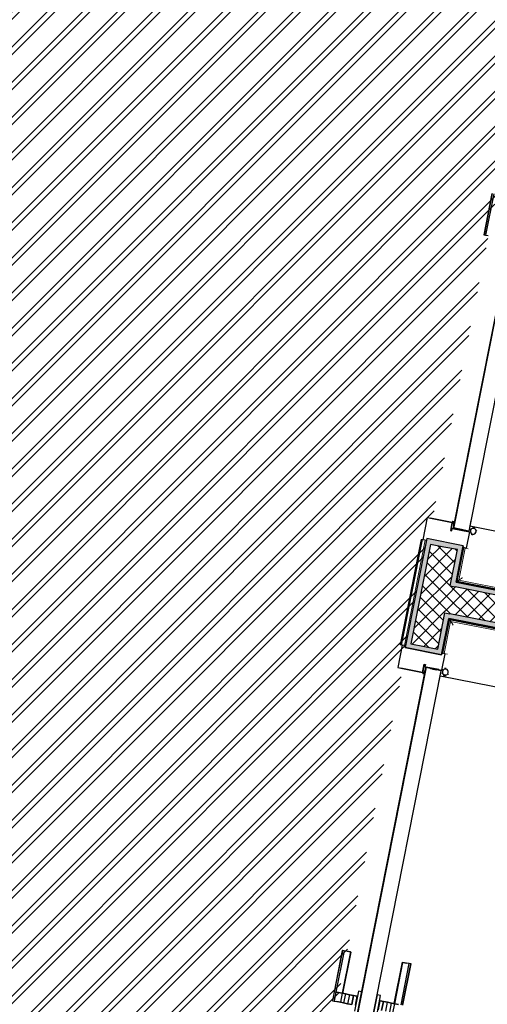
# Model space of a CAD drawing. Header units: centimetres. Extents: x -2631 to 8345, y -3715 to 485.
# Tile 48 of 82: x 222 to 341, y -2252 to -2001. Entities that reach past the tile are written whole.
import ezdxf

# ---------------------------------------------------------------- set-up
doc = ezdxf.new("R2010")
doc.units = ezdxf.units.CM
doc.linetypes.add('Tiret', pattern=[0.25, 0.125, -0.125])
for name, color, linetype, lineweight in [('0-1', 7, 'Continuous', 5), ('A-DOOR', 7, 'Continuous', 25), ('A-DOOR-FRAM', 7, 'Continuous', 25), ('ANNOTATIONS-1', 7, 'Continuous', 25), ('ANNOTATIONS-2', 7, 'Continuous', 18), ('EQUI_SPE', 7, 'Continuous', 18), ('HACHURE_C-3', 7, 'Continuous', 18), ('MUR_C', 7, 'Continuous', 25), ('PORTE', 7, 'Continuous', 25), ('PORTE-1', 7, 'Continuous', 18), ('PORTE-panneau', 7, 'Continuous', 25), ('SERRU', 7, 'Continuous', 18), ('SERRU-traverse', 7, 'Continuous', 18), ('SOL', 7, 'Continuous', 25)]:
    doc.layers.add(name, color=color, linetype=linetype, lineweight=lineweight)
for name, color, linetype, lineweight, true_color in [('ANNOTATIONS-4', 6, 'Continuous', 18, 0xff00ff), ('HACHURE_C-1', 7, 'Continuous', 25, 0xdadada), ('HACHURE_C-2', 7, 'Continuous', 5, 0xdadada), ('PORTE-2', 7, 'Tiret', 18, 0x000080)]:
    doc.layers.add(name, color=color, linetype=linetype, lineweight=lineweight, true_color=true_color)
pattern_1 = [(45, (0, 0), (-1.767767, 1.767767), []), (135, (0, 0), (-1.767767, -1.767767), [])]

# ---------------------------------------------------------------- blocks, each defined once
blk = doc.blocks.new('PRT_SIMPLE_HUI_58x68x48 - PRT_BOIS_1V_930x2040x40-V6-2021_015_1114_DCE_1_50_Sols Chape')
at = {"layer": 'ANNOTATIONS-1'}
h = blk.add_hatch(color=256, dxfattribs=at)
h.paths.add_polyline_path([(41.38, -1.28), (42.63, -1.45), (43.05, -1.45), (43.02, -1.32), (42.57, -1.31), (41.51, -1.17), (41.38, -0.97), (41.38, -1.19)])
h.paths.add_polyline_path([(41.38, -0.97), (41.51, -1.06), (41.88, -0.93), (43.52, -0.96), (43.52, -1.02), (43.2, -1.02), (43.2, -1.15), (43.85, -1.15), (43.85, -0.8), (41.85, -0.8), (41.48, -0.93)])
at = {"layer": 'A-DOOR'}
for p, q in [((43.05, -1.45), (-49.95, -1.45)), ((43.05, -5.45), (43.05, -1.45)), ((-49.95, -5.45), (43.05, -5.45))]:
    blk.add_line(p, q, dxfattribs=at)
at = {"layer": 'A-DOOR-FRAM'}
for p, q in [((47.5, 5.6), (41.7, 5.6)), ((41.7, 5.6), (41.7, -0.8)), ((47.5, 4.75), (47.5, 5.6)), ((47.03, -4.75), (47.03, 4.75)), ((47.03, 4.75), (47.5, 4.75)), ((41.7, -0.8), (43.85, -0.8)), ((43.85, -1.15), (43.2, -1.15)), ((43.2, -1.15), (43.2, -5.6)), ((43.85, -0.8), (43.85, -1.15)), ((47.5, -4.75), (47.03, -4.75)), ((47.5, -5.6), (47.5, -4.75)), ((43.2, -5.6), (47.5, -5.6))]:
    blk.add_line(p, q, dxfattribs=at)
at = {"layer": 'ANNOTATIONS-2'}
for p, q in [((41.85, -0.8), (41.38, -0.97)), ((41.38, -0.97), (41.38, -1.28)), ((41.38, -1.28), (42.6, -1.45)), ((41.51, -1.06), (41.87, -0.93)), ((41.51, -1.17), (41.51, -1.06)), ((42.61, -1.32), (41.51, -1.17)), ((43.85, -0.8), (41.85, -0.8)), ((41.87, -0.93), (43.52, -0.93)), ((42.6, -1.45), (43.05, -1.45)), ((43.05, -1.32), (42.61, -1.32)), ((43.05, -1.45), (43.05, -1.32)), ((43.52, -1.02), (43.2, -1.02)), ((43.2, -1.02), (43.2, -1.15)), ((43.2, -1.15), (43.85, -1.15)), ((43.52, -0.93), (43.52, -1.02)), ((43.85, -1.15), (43.85, -0.8))]:
    blk.add_line(p, q, dxfattribs=at)
at = {"layer": 'EQUI_SPE'}
for p, q in [((43.05, -4.05), (43.05, -5.45)), ((43.05, -5.45), (40.35, -5.45))]:
    blk.add_line(p, q, dxfattribs=at)
at = {"layer": 'PORTE'}
for p, q in [((-42.71, 5.5), (-45.06, 5.5)), ((-45.06, 5.5), (-45.06, 5.45)), ((-45.06, 5.45), (-45.06, 5.04)), ((-45.06, 5.45), (-45.06, 5.04)), ((-42.71, 5.45), (-45.06, 5.45)), ((-42.71, 5.45), (-45.06, 5.45)), ((-45.06, 5.04), (-45.06, 4.33)), ((-45.06, 5.04), (-45.06, 4.33)), ((-42.71, 5.04), (-45.06, 5.04)), ((-31.96, 5.5), (-42.71, 5.5)), ((-42.71, 5.5), (-42.71, 5.45)), ((-42.71, 5.45), (-42.71, 5.5)), ((-42.71, 5.45), (-42.71, 5.04)), ((-42.71, 5.45), (-42.71, 5.04)), ((-31.96, 5.45), (-42.71, 5.45)), ((-31.96, 5.45), (-42.71, 5.45)), ((-42.71, 5.04), (-42.71, 5.45)), ((-42.71, 5.04), (-42.71, 5.45)), ((-42.71, 5.04), (-42.71, 4.33)), ((-42.71, 5.04), (-42.71, 4.33)), ((-31.96, 5.04), (-42.71, 5.04)), ((-42.71, 4.33), (-42.71, 5.04)), ((-42.71, 4.33), (-42.71, 5.04)), ((-31.96, 5.45), (-31.96, 5.5)), ((-31.96, 5.04), (-31.96, 5.45)), ((-31.96, 5.04), (-31.96, 5.45)), ((-31.96, 4.33), (-31.96, 5.04)), ((-31.96, 4.33), (-31.96, 5.04)), ((-45.06, 3.4), (-45.06, 4.33)), ((-45.06, 4.33), (-45.06, 3.4)), ((-45.06, 2.56), (-45.06, 3.4)), ((-45.06, 3.4), (-45.06, 2.56)), ((-42.71, 3.4), (-45.06, 3.4)), ((-42.71, 3.4), (-45.06, 3.4)), ((-45.06, 1.52), (-45.06, 2.56)), ((-45.06, 2.56), (-45.06, 1.52)), ((-42.71, 2.56), (-45.06, 2.56)), ((-42.71, 2.56), (-45.06, 2.56)), ((-42.71, 3.4), (-42.71, 4.33)), ((-42.71, 4.33), (-42.71, 3.4)), ((-42.71, 3.4), (-42.71, 4.33)), ((-42.71, 4.33), (-42.71, 3.4)), ((-42.71, 3.4), (-42.71, 3.28)), ((-42.71, 3.28), (-42.71, 3.4)), ((-31.96, 3.4), (-42.71, 3.4)), ((-31.96, 3.4), (-42.71, 3.4)), ((-42.71, 2.56), (-42.71, 3.4)), ((-42.71, 3.4), (-42.71, 2.56)), ((-31.96, 3.28), (-42.71, 3.28)), ((-42.71, 3.28), (-31.96, 3.28)), ((-42.71, 1.52), (-42.71, 2.56)), ((-42.71, 2.56), (-42.71, 1.52)), ((-31.96, 3.4), (-31.96, 4.33)), ((-31.96, 4.33), (-31.96, 3.4)), ((-31.96, 3.4), (-31.96, 3.28)), ((-31.96, 3.28), (-31.96, 3.4)), ((-45.06, 0.44), (-45.06, 1.52)), ((-42.71, 1.52), (-45.06, 1.52)), ((-42.71, 1.52), (-45.06, 1.52)), ((-45.06, 1.48), (-45.06, 0.44)), ((-42.71, 0.44), (-45.06, 0.44)), ((-45.06, 0.44), (-42.71, 0.44)), ((-42.71, 0.44), (-42.71, 1.52)), ((-42.71, 1.52), (-42.71, 0.44)), ((-42.71, 0.44), (-42.71, -0.4)), ((-42.71, -0.4), (-42.71, 0.44)), ((-41.34, -0.55), (-46.56, -0.55)), ((-41.34, -0.55), (-46.56, -0.55)), ((-41.34, -0.55), (-46.56, -0.55)), ((-41.34, -0.55), (-46.56, -0.55)), ((-46.56, -1.45), (-42.66, -1.45)), ((-46.56, -1.45), (-42.66, -1.45)), ((-46.56, -1.45), (-42.66, -1.45)), ((-46.56, -1.45), (-42.66, -1.45)), ((-45.06, -0.5), (-42.71, -0.5)), ((-44.3, -0.55), (-43.6, -0.55)), ((-44.3, -0.55), (-43.6, -0.55)), ((-43.6, -1.45), (-44.3, -1.45)), ((-43.6, -1.45), (-44.3, -1.45)), ((-42.71, -0.5), (-42.71, -0.4)), ((-42.64, -1.45), (-41.34, -1.45)), ((-42.64, -1.45), (-41.34, -1.45)), ((-42.64, -1.45), (-41.34, -1.45)), ((-42.64, -1.45), (-41.34, -1.45)), ((-41.34, -1.45), (-41.34, -0.55)), ((-41.34, -1.45), (-41.34, -0.55)), ((43.05, -2.9), (43.05, -2.65)), ((43.05, -2.65), (43.05, -4.25)), ((43.05, -4), (43.05, -2.9)), ((43.05, -3.15), (43.05, -2.98)), ((43.05, -3.08), (43.05, -3.15)), ((43.05, -3.27), (43.05, -3.19)), ((43.05, -3.24), (43.05, -3.45)), ((43.05, -3.4), (43.05, -3.5)), ((43.05, -3.45), (43.05, -3.75)), ((43.05, -3.92), (43.05, -3.63)), ((43.05, -4.25), (43.05, -4)), ((-41.34, -5.45), (-46.56, -5.45)), ((-41.34, -5.45), (-46.56, -5.45)), ((-41.34, -5.45), (-46.56, -5.45)), ((-41.34, -5.45), (-46.56, -5.45)), ((-46.56, -6.35), (-41.34, -6.35)), ((-46.56, -6.35), (-41.34, -6.35)), ((-46.56, -6.35), (-41.34, -6.35)), ((-46.56, -6.35), (-41.34, -6.35)), ((-42.71, -6.4), (-45.06, -6.4)), ((-45.06, -7.34), (-42.71, -7.34)), ((-42.71, -7.34), (-45.06, -7.34)), ((-44.3, -5.45), (-43.6, -5.45)), ((-44.3, -5.45), (-43.6, -5.45)), ((-43.6, -6.35), (-44.3, -6.35)), ((-43.6, -6.35), (-44.3, -6.35)), ((-42.71, -6.5), (-42.71, -6.4)), ((-42.71, -7.34), (-42.71, -6.5)), ((-42.71, -6.5), (-42.71, -7.34)), ((-42.71, -7.34), (-42.71, -8.42)), ((-42.71, -8.42), (-42.71, -7.34)), ((-41.34, -6.35), (-41.34, -5.45)), ((-41.34, -6.35), (-41.34, -5.45)), ((-45.06, -8.42), (-42.71, -8.42)), ((-45.06, -8.42), (-42.71, -8.42)), ((-45.06, -9.46), (-42.71, -9.46)), ((-45.06, -9.46), (-42.71, -9.46)), ((-42.71, -8.42), (-42.71, -9.46)), ((-42.71, -9.46), (-42.71, -8.42)), ((-42.71, -9.46), (-42.71, -10.3)), ((-42.71, -10.3), (-42.71, -9.46)), ((-45.06, -10.3), (-42.71, -10.3)), ((-45.06, -10.3), (-42.71, -10.3)), ((-42.71, -10.3), (-42.71, -10.18)), ((-42.71, -10.18), (-42.71, -10.3)), ((-42.71, -10.18), (-31.96, -10.18)), ((-31.96, -10.18), (-42.71, -10.18)), ((-42.71, -10.3), (-42.71, -11.23)), ((-42.71, -11.23), (-42.71, -10.3)), ((-42.71, -10.3), (-31.96, -10.3)), ((-42.71, -10.3), (-31.96, -10.3)), ((-42.71, -10.3), (-42.71, -11.23)), ((-42.71, -11.23), (-42.71, -10.3)), ((-42.71, -11.94), (-31.96, -11.94)), ((-42.71, -12.35), (-31.96, -12.35)), ((-42.71, -12.35), (-31.96, -12.35)), ((-42.71, -12.4), (-31.96, -12.4)), ((-31.96, -10.3), (-31.96, -10.18)), ((-31.96, -10.18), (-31.96, -10.3)), ((-31.96, -10.3), (-31.96, -11.23)), ((-31.96, -11.23), (-31.96, -10.3)), ((-31.96, -11.94), (-31.96, -11.23)), ((-31.96, -11.94), (-31.96, -11.23)), ((-31.96, -12.35), (-31.96, -11.94)), ((-31.96, -12.35), (-31.96, -11.94)), ((-31.96, -12.4), (-31.96, -12.35))]:
    blk.add_line(p, q, dxfattribs=at)
for radius, start, end in [(0.912, 155.8208, 180), (0.912, 155.8208, 180), (0.912, 155.8208, 180), (0.912, 155.8208, 180), (0.912, 155.8208, 180), (0.912, 155.8208, 180), (0.912, 155.8208, 180), (0.912, 155.8208, 180), (0.912, 180, 191.9497), (0.912, 180, 191.9497), (0.912, 180, 204.1792), (0.912, 180, 204.1792), (0.912, 180, 191.9497), (0.912, 180, 191.9497), (0.912, 180, 191.9497), (0.912, 180, 191.9497), (0.75, 360, 180), (0.75, 0, 180), (0.75, 180, 360), (0.75, 180, 0), (0.912, 111.9887, 120), (0.912, 111.9887, 120), (0.912, 111.9887, 120), (0.912, 111.9887, 120), (0.912, 111.9887, 120), (0.912, 111.9887, 120), (0.912, 111.9887, 120), (0.912, 111.9887, 120), (0.912, 240, 248.0113), (0.912, 240, 248.0113), (0.912, 60, 68.0113), (0.912, 60, 68.0113), (0.912, 60, 68.0113), (0.912, 60, 68.0113), (0.912, 60, 68.0113), (0.912, 60, 68.0113), (0.912, 60, 68.0113), (0.912, 60, 68.0113), (0.912, 0, 24.1792), (0.912, 0, 24.1792), (0.912, 0, 24.1792), (0.912, 0, 24.1792), (0.912, 0, 24.1792), (0.912, 0, 24.1792), (0.912, 0, 24.1792), (0.912, 0, 24.1792)]:
    blk.add_arc((42.9, -6.55), radius, start, end, dxfattribs=at)
at = {"layer": 'PORTE-2'}
blk.add_arc((42.8, -5.45), 93, 180, 269.3192, dxfattribs=at)
at = {"layer": 'PORTE-panneau'}
for p, q in [((43.05, -4.25), (43.05, -2.65)), ((41.7, -5.45), (41.7, -97.75))]:
    blk.add_line(p, q, dxfattribs=at)
blk = doc.blocks.new('PRT_SIMPLE_HUI_58x68x48 - PRT_BOIS_1V_930x2040x40-V7-2021_015_1114_DCE_1_50_Sols Chape')
at = {"layer": 'ANNOTATIONS-1'}
h = blk.add_hatch(color=256, dxfattribs=at)
h.paths.add_polyline_path([(41.38, 0.97), (41.51, 1.17), (42.61, 1.32), (43.05, 1.32), (43.05, 1.45), (42.58, 1.45), (41.38, 1.28), (41.38, 1.04)])
h.paths.add_polyline_path([(43.85, 1.15), (43.2, 1.15), (43.22, 1.02), (43.52, 1.02), (43.52, 0.93), (41.82, 0.95), (41.51, 1.06), (41.38, 0.97), (41.9, 0.8), (43.85, 0.8), (43.85, 1.09)])
at = {"layer": 'A-DOOR'}
for p, q in [((-49.95, 5.45), (43.05, 5.45)), ((43.05, 5.45), (43.05, 1.45)), ((43.05, 1.45), (-49.95, 1.45))]:
    blk.add_line(p, q, dxfattribs=at)
at = {"layer": 'A-DOOR-FRAM'}
for p, q in [((43.2, 5.6), (47.5, 5.6)), ((43.2, 1.15), (43.2, 5.6)), ((47.5, 5.6), (47.5, 4.75)), ((47.03, 4.75), (47.03, -4.75)), ((47.5, 4.75), (47.03, 4.75)), ((41.7, -5.6), (41.7, 0.8)), ((41.7, 0.8), (43.85, 0.8)), ((43.85, 1.15), (43.2, 1.15)), ((43.85, 0.8), (43.85, 1.15)), ((47.03, -4.75), (47.5, -4.75)), ((47.5, -4.75), (47.5, -5.6)), ((47.5, -5.6), (41.7, -5.6))]:
    blk.add_line(p, q, dxfattribs=at)
at = {"layer": 'ANNOTATIONS-2'}
for p, q in [((41.38, 1.28), (42.6, 1.45)), ((41.38, 0.97), (41.38, 1.28)), ((41.85, 0.8), (41.38, 0.97)), ((42.61, 1.32), (41.51, 1.17)), ((41.51, 1.17), (41.51, 1.06)), ((41.51, 1.06), (41.87, 0.93)), ((43.85, 0.8), (41.85, 0.8)), ((41.87, 0.93), (43.52, 0.93)), ((42.6, 1.45), (43.05, 1.45)), ((43.05, 1.32), (42.61, 1.32)), ((43.05, 1.45), (43.05, 1.32)), ((43.2, 1.15), (43.85, 1.15)), ((43.2, 1.02), (43.2, 1.15)), ((43.52, 1.02), (43.2, 1.02)), ((43.52, 0.93), (43.52, 1.02)), ((43.85, 1.15), (43.85, 0.8))]:
    blk.add_line(p, q, dxfattribs=at)
at = {"layer": 'EQUI_SPE'}
for p, q in [((43.05, 5.45), (40.35, 5.45)), ((43.05, 4.05), (43.05, 5.45))]:
    blk.add_line(p, q, dxfattribs=at)
at = {"layer": 'PORTE'}
for p, q in [((43.05, 4.25), (43.05, 2.65)), ((43.05, 4), (43.05, 4.25)), ((43.05, 2.9), (43.05, 4)), ((43.05, 3.63), (43.05, 3.92)), ((43.05, 3.75), (43.05, 3.45)), ((43.05, 3.5), (43.05, 3.4)), ((43.05, 3.45), (43.05, 3.36)), ((43.05, 3.34), (43.05, 3.08)), ((43.05, 2.98), (43.05, 3.27)), ((43.05, 2.65), (43.05, 2.9)), ((-31.96, -5.04), (-31.96, -4.33)), ((-31.96, -5.04), (-31.96, -4.33)), ((-42.71, -5.04), (-31.96, -5.04)), ((-42.71, -5.45), (-31.96, -5.45)), ((-42.71, -5.45), (-31.96, -5.45)), ((-42.71, -5.5), (-31.96, -5.5)), ((-31.96, -5.45), (-31.96, -5.04)), ((-31.96, -5.45), (-31.96, -5.04)), ((-31.96, -5.5), (-31.96, -5.45))]:
    blk.add_line(p, q, dxfattribs=at)
for radius, start, end in [(0.912, 155.8208, 180), (0.912, 155.8208, 180), (0.912, 169.1813, 180), (0.912, 169.1813, 180), (0.912, 169.1813, 180), (0.912, 169.1813, 180), (0.912, 169.1813, 180), (0.912, 169.1813, 180), (0.912, 180, 202.097), (0.912, 180, 202.097), (0.912, 180, 202.097), (0.912, 180, 202.097), (0.912, 180, 202.097), (0.912, 180, 202.097), (0.912, 180, 202.097), (0.912, 180, 202.097), (0.75, 360, 180), (0.75, 153.515, 180), (0.75, 180, 360), (0.75, 180, 225), (0.75, 0, 150), (0.75, 228.0729, 266.5897), (0.912, 111.9887, 120), (0.912, 111.9887, 120), (0.912, 240, 248.0113), (0.912, 240, 248.0113), (0.912, 240, 248.0113), (0.912, 240, 248.0113), (0.912, 240, 248.0113), (0.912, 240, 248.0113), (0.912, 240, 248.0113), (0.912, 240, 248.0113), (0.75, 270, 314.4405), (0.912, 291.9887, 300), (0.912, 291.9887, 300), (0.912, 291.9887, 300), (0.912, 291.9887, 300), (0.912, 291.9887, 300), (0.912, 291.9887, 300), (0.912, 291.9887, 300), (0.912, 291.9887, 300), (0.75, 315, 0), (0.912, 335.8208, 0), (0.912, 335.8208, 0), (0.912, 335.8208, 0), (0.912, 335.8208, 0), (0.912, 335.8208, 0), (0.912, 335.8208, 0), (0.912, 335.8208, 0), (0.912, 335.8208, 0)]:
    blk.add_arc((42.9, 6.55), radius, start, end, dxfattribs=at)
at = {"layer": 'PORTE-panneau'}
for p, q in [((41.7, 5.45), (41.7, 97.75)), ((43.05, 4.25), (43.05, 2.65))]:
    blk.add_line(p, q, dxfattribs=at)
blk = doc.blocks.new('Garde-corps - Garde-corps-512913-2021_015_1114_DCE_1_50_Sols Chape')
at = {"layer": 'SERRU-traverse'}
for p, q in [((324.11, -2133.37), (318.78, -2160.31)), ((324.27, -2133.4), (318.94, -2160.34)), ((324.44, -2133.43), (319.11, -2160.37)), ((325.14, -2133.57), (319.81, -2160.51)), ((325.14, -2133.57), (319.81, -2160.51)), ((320.11, -2160.57), (325.44, -2133.63)), ((325.44, -2133.63), (320.11, -2160.57)), ((324.75, -2133.49), (324.11, -2133.37)), ((324.27, -2133.4), (324.11, -2133.37)), ((324.27, -2133.4), (324.44, -2133.43)), ((324.44, -2133.43), (325.14, -2133.57)), ((325.44, -2133.63), (324.75, -2133.49)), ((325.44, -2133.63), (325.23, -2133.59)), ((318.78, -2160.31), (318.94, -2160.34)), ((318.78, -2160.31), (319.42, -2160.43)), ((319.11, -2160.37), (318.94, -2160.34)), ((319.81, -2160.51), (319.11, -2160.37)), ((319.42, -2160.43), (320.11, -2160.57)), ((319.9, -2160.53), (320.11, -2160.57))]:
    blk.add_line(p, q, dxfattribs=at)
blk = doc.blocks.new('Garde-corps - Garde-corps-522878-2021_015_1114_DCE_1_50_Sols Chape')
at = {"layer": 'SERRU-traverse'}
for p, q in [((333.01, -2144.28), (334.75, -2135.47)), ((333.31, -2144.09), (335, -2135.52)), ((333.31, -2144.09), (335, -2135.52)), ((334.75, -2135.47), (335, -2135.52)), ((335.32, -2135.59), (335, -2135.52)), ((335.34, -2135.59), (335, -2135.52)), ((335, -2135.52), (336.15, -2135.75)), ((333.72, -2143.81), (335.34, -2135.59)), ((597.34, -2196.52), (333.01, -2144.28)), ((597.14, -2196.23), (333.31, -2144.09)), ((597.14, -2196.23), (333.31, -2144.09)), ((596.87, -2195.81), (333.72, -2143.81))]:
    blk.add_line(p, q, dxfattribs=at)
blk.add_open_spline([(334.69, -2143.16), (334.63, -2143.2), (334.53, -2143.26), (334.34, -2143.4), (334.15, -2143.52), (333.99, -2143.63), (333.84, -2143.73), (333.67, -2143.84), (333.51, -2143.95), (333.35, -2144.05), (333.31, -2144.09), (333.31, -2144.09)], degree=3, knots=[0.3333333, 0.3333333, 0.3333333, 0.3333333, 0.375, 0.4166667, 0.5, 0.5416667, 0.5833333, 0.6666667, 0.75, 0.8333333, 1, 1, 1, 1], dxfattribs=at)
blk.add_open_spline([(333.72, -2143.81), (333.72, -2143.81), (333.7, -2143.82), (333.62, -2143.88), (333.48, -2143.97), (333.37, -2144.04), (333.31, -2144.09)], degree=3, dxfattribs=at)
blk = doc.blocks.new('Garde-corps - Garde-corps-523017-2021_015_1114_DCE_1_50_Sols Chape')
at = {"layer": 'SERRU-traverse'}
for p, q in [((329.42, -2162.43), (331.17, -2153.6)), ((329.67, -2162.46), (331.37, -2153.9)), ((329.67, -2162.46), (331.37, -2153.9)), ((330.02, -2162.53), (331.64, -2154.31)), ((331.17, -2153.6), (595.49, -2205.84)), ((331.37, -2153.9), (455.95, -2178.52)), ((331.37, -2153.9), (455.95, -2178.52)), ((331.64, -2154.31), (594.79, -2206.31)), ((330.82, -2162.71), (330.24, -2162.59))]:
    blk.add_line(p, q, dxfattribs=at)
blk.add_open_spline([(331.64, -2154.31), (331.64, -2154.31), (331.63, -2154.29), (331.57, -2154.21), (331.49, -2154.07), (331.41, -2153.96), (331.37, -2153.9)], degree=3, dxfattribs=at)
blk.add_open_spline([(332.29, -2155.28), (332.26, -2155.22), (332.19, -2155.12), (332.06, -2154.93), (331.93, -2154.74), (331.82, -2154.58), (331.72, -2154.43), (331.61, -2154.26), (331.5, -2154.1), (331.4, -2153.94), (331.37, -2153.9), (331.37, -2153.9)], degree=3, knots=[0.3333333, 0.3333333, 0.3333333, 0.3333333, 0.375, 0.4166667, 0.5, 0.5416667, 0.5833333, 0.6666667, 0.75, 0.8333333, 1, 1, 1, 1], dxfattribs=at)
blk = doc.blocks.new('B02_ARC_rvt-1-2021_015_1114_DCE_1_50_Sols Chape')
at = {"layer": 'HACHURE_C-1'}
h = blk.add_hatch(color=256, dxfattribs=at)
h.paths.add_polyline_path([(299.38, -2271.76), (301.39, -2261.64), (304.82, -2262.32), (305.06, -2261.1), (300.4, -2260.17), (298.15, -2271.54), (298.77, -2271.65)])
h.paths.add_polyline_path([(324.68, -2161.95), (324.92, -2160.72), (321.48, -2160.04), (326.51, -2134.64), (329.94, -2135.31), (330.19, -2134.1), (325.53, -2133.17), (320.02, -2161.03), (321.48, -2161.32)])
h.paths.add_polyline_path([(349.8, -2034.95), (350.04, -2033.72), (346.61, -2033.04), (352.54, -2003.04), (355.98, -2003.72), (356.22, -2002.49), (351.56, -2001.57), (345.14, -2034.03), (346.61, -2034.32)])
h.paths.add_polyline_path([(375.83, -1903.34), (376.08, -1902.11), (372.64, -1901.44), (394.54, -1790.73), (393.32, -1790.49), (371.17, -1902.42), (372.64, -1902.71)])
blk.add_hatch(color=256, dxfattribs=at).paths.add_polyline_path([(595.49, -2205.84), (595.74, -2204.61), (331.41, -2152.38), (331.17, -2153.6), (577.8, -2202.34)])
at = {"layer": 'HACHURE_C-2'}
h = blk.add_hatch(color=256, dxfattribs=at)
h.paths.add_polyline_path([(307.51, -2273.2), (309.72, -2262.02), (305.06, -2261.1), (304.82, -2262.32), (308.25, -2263), (306.28, -2272.99), (306.89, -2273.09)])
h.paths.add_polyline_path([(329.34, -2162.87), (331.41, -2152.38), (330.18, -2152.13), (328.35, -2161.4), (324.92, -2160.72), (324.68, -2161.95), (328.35, -2162.67)])
h.paths.add_polyline_path([(332.77, -2145.51), (334.85, -2135.02), (330.19, -2134.1), (329.94, -2135.32), (333.38, -2136), (331.54, -2145.27)])
h.paths.add_polyline_path([(354.46, -2035.87), (356.55, -2025.3), (355.32, -2025.06), (353.48, -2034.4), (350.04, -2033.72), (349.8, -2034.95), (353.48, -2035.67)])
h.paths.add_polyline_path([(357.91, -2018.44), (360.88, -2003.41), (356.22, -2002.49), (355.98, -2003.72), (359.41, -2004.39), (356.68, -2018.2)])
h.paths.add_polyline_path([(380.49, -1904.26), (400.17, -1804.79), (398.95, -1804.55), (379.51, -1902.79), (376.08, -1902.11), (375.83, -1903.34), (379.51, -1904.07)])
blk.add_hatch(color=256, dxfattribs=at).paths.add_polyline_path([(597.1, -2197.75), (597.34, -2196.52), (333.01, -2144.28), (332.77, -2145.51), (595.74, -2197.48)])
at = {"layer": 'HACHURE_C-3'}
h = blk.add_hatch(dxfattribs=at)
h.set_pattern_fill('FP_1', color=256, style=0, pattern_type=2)
h.set_pattern_definition(pattern_1)
h.paths.add_polyline_path([(306.03, -2274.21), (308.25, -2263), (301.39, -2261.64), (299.18, -2273), (304.82, -2274)])
h.paths.add_polyline_path([(328.35, -2161.4), (333.38, -2136), (326.51, -2134.64), (321.48, -2160.04), (326.51, -2161.04)])
h.paths.add_polyline_path([(353.48, -2034.4), (359.41, -2004.39), (352.54, -2003.04), (346.61, -2033.04), (352.54, -2034.22)])
h.paths.add_polyline_path([(379.51, -1902.79), (398.95, -1804.55), (392.08, -1803.19), (372.64, -1901.44), (377.62, -1902.42)])
h = blk.add_hatch(dxfattribs=at)
h.set_pattern_fill('FP_1', color=256, style=0, pattern_type=2)
h.set_pattern_definition(pattern_1)
h.paths.add_polyline_path([(595.74, -2204.61), (597.1, -2197.75), (331.54, -2145.27), (330.18, -2152.13), (584.25, -2202.34)])
at = {"layer": 'MUR_C'}
for p, q in [((325.53, -2133.17), (320.02, -2161.03)), ((326.51, -2134.64), (321.48, -2160.04)), ((334.85, -2135.02), (325.53, -2133.17)), ((329.94, -2135.32), (326.51, -2134.64)), ((333.38, -2136), (329.94, -2135.32)), ((333.01, -2144.28), (334.85, -2135.02)), ((334.75, -2135.47), (333.05, -2144.09)), ((333.25, -2144.13), (334.95, -2135.51)), ((334.95, -2135.51), (334.75, -2135.47)), ((331.54, -2145.27), (333.38, -2136)), ((331.54, -2145.27), (332.77, -2145.51)), ((597.1, -2197.75), (332.77, -2145.51)), ((333.05, -2144.09), (333.01, -2144.28)), ((597.34, -2196.52), (333.01, -2144.28)), ((333.01, -2144.28), (597.14, -2196.48)), ((597.18, -2196.28), (333.25, -2144.13)), ((328.35, -2161.4), (330.18, -2152.13)), ((330.18, -2152.13), (331.41, -2152.38)), ((595.74, -2204.61), (331.41, -2152.38)), ((329.34, -2162.87), (331.17, -2153.6)), ((331.17, -2153.6), (329.43, -2162.41)), ((329.62, -2162.45), (331.33, -2153.84)), ((331.17, -2153.6), (595.49, -2205.84)), ((331.36, -2153.64), (331.17, -2153.6)), ((331.33, -2153.84), (595.26, -2206)), ((595.49, -2205.84), (331.36, -2153.64)), ((321.48, -2160.04), (324.92, -2160.72)), ((320.02, -2161.03), (329.34, -2162.87)), ((324.92, -2160.72), (328.35, -2161.4)), ((329.43, -2162.41), (329.62, -2162.45))]:
    blk.add_line(p, q, dxfattribs=at)
at = {"layer": 'SOL'}
for p, q in [((332.35, -2130.61), (350.48, -2038.99)), ((350.48, -2038.99), (332.35, -2130.61)), ((332.64, -2129.14), (350.19, -2040.46)), ((350.19, -2040.46), (332.64, -2129.14)), ((326.5, -2127.93), (332.06, -2129.03)), ((332.06, -2129.03), (326.5, -2127.93)), ((332.19, -2129.05), (332.39, -2129.09)), ((332.39, -2129.09), (332.19, -2129.05)), ((332.52, -2129.12), (332.64, -2129.14)), ((332.64, -2129.14), (332.52, -2129.12)), ((335.59, -2131.26), (332.35, -2130.61)), ((332.35, -2130.61), (335.59, -2131.26)), ((334.85, -2135.02), (333.01, -2144.28)), ((333.01, -2144.28), (334.85, -2135.02)), ((334.85, -2135.02), (333.01, -2144.28)), ((333.01, -2144.28), (597.34, -2196.52)), ((597.34, -2196.52), (333.01, -2144.28)), ((333.01, -2144.28), (597.34, -2196.52)), ((331.17, -2153.6), (329.34, -2162.87)), ((329.34, -2162.87), (331.17, -2153.6)), ((331.17, -2153.6), (329.34, -2162.87)), ((595.47, -2205.83), (331.17, -2153.6)), ((331.17, -2153.6), (595.47, -2205.83)), ((595.47, -2205.83), (331.17, -2153.6)), ((307.23, -2257.61), (325.35, -2165.99)), ((325.35, -2165.99), (307.23, -2257.61)), ((307.52, -2256.14), (325.06, -2167.46)), ((325.06, -2167.46), (307.52, -2256.14)), ((324.48, -2167.35), (318.91, -2166.25)), ((318.91, -2166.25), (324.48, -2167.35)), ((324.81, -2167.41), (324.61, -2167.37)), ((324.61, -2167.37), (324.81, -2167.41)), ((325.06, -2167.46), (324.94, -2167.44)), ((324.94, -2167.44), (325.06, -2167.46)), ((325.35, -2165.99), (328.59, -2166.63)), ((328.59, -2166.63), (325.35, -2165.99))]:
    blk.add_line(p, q, dxfattribs=at)
at = {"layer": 'PORTE-1'}
for name, p, rotation in [('PRT_SIMPLE_HUI_58x68x48 - PRT_BOIS_1V_930x2040x40-V7-2021_015_1114_DCE_1_50_Sols Chape', (339.31, -2087.95), 258.8099662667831), ('PRT_SIMPLE_HUI_58x68x48 - PRT_BOIS_1V_930x2040x40-V6-2021_015_1114_DCE_1_50_Sols Chape', (315.55, -2208.09), 78.8099662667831)]:
    blk.add_blockref(name, p, dxfattribs=dict(at, rotation=rotation))
at = {"layer": 'SERRU'}
for name in ['Garde-corps - Garde-corps-522878-2021_015_1114_DCE_1_50_Sols Chape', 'Garde-corps - Garde-corps-512913-2021_015_1114_DCE_1_50_Sols Chape', 'Garde-corps - Garde-corps-523017-2021_015_1114_DCE_1_50_Sols Chape']:
    blk.add_blockref(name, (0, 0), dxfattribs=at)

msp = doc.modelspace()

# ---------------------------------------------------------------- hatches: boundary and pattern name
at = {"layer": 'ANNOTATIONS-4'}
h = msp.add_hatch(dxfattribs=at)
h.set_pattern_fill('FP_3', color=256, style=0, pattern_type=2)
h.set_pattern_definition([(45, (0, 0), (-4.490128, 4.490128), []), (45, (1.905, 0), (-4.490128, 4.490128), [])])
h.paths.add_polyline_path([(-68.477, -2232.201), (-68.281, -2230.967), (-68.297, -2230.967), (-68.366, -2231.442)])
h.paths.add_polyline_path([(255.463, -2480.509), (255.691, -2479.272), (257.491, -2479.614), (295.618, -2286.886), (298.188, -2271.364), (300.402, -2260.174), (300.883, -2260.269), (320.497, -2161.121), (320.016, -2161.026), (325.526, -2133.174), (326.007, -2133.269), (345.621, -2034.121), (345.14, -2034.025), (351.561, -2001.568), (352.042, -2001.663), (371.656, -1902.514), (371.175, -1902.419), (393.318, -1790.486), (393.799, -1790.581), (417.666, -1669.781), (148.949, -1626.332), (90.978, -1919.678), (81.658, -1917.837), (139.565, -1624.815), (-262.174, -1559.857), (-261.408, -1554.978), (-277.185, -1552.862), (-317.554, -1840.104), (-483.212, -1820.704), (-484.317, -1830.14), (-548.611, -1822.61), (-560.183, -1936.058), (61.414, -2020.274), (62.063, -2016.989), (71.383, -2018.831), (31.713, -2219.497), (-25.207, -2239.095), (-68.523, -2232.194), (-168.971, -2217.506), (-167.596, -2208.106), (-68.313, -2222.624), (-65.785, -2206.757), (-21.144, -2213.975), (-23.428, -2228.436), (23.48, -2212.23), (59.569, -2029.611), (-243.166, -1988.595), (-273.01, -2192.692), (-267.603, -2193.483), (-268.977, -2202.883), (-366.871, -2188.626), (-393.592, -2184.853), (-478.921, -2173.293), (-477.645, -2163.879), (-390.085, -2175.742), (-387.936, -2159.88), (-343.739, -2166.176), (-346.055, -2182.011), (-282.409, -2191.311), (-261.619, -2049.131), (-252.58, -1987.32), (-561.148, -1945.515), (-581.98, -2149.743), (-577.8, -2150.31), (-579.076, -2159.724), (-582.948, -2159.23), (-586.237, -2191.475), (-587.481, -2191.348), (-602.449, -2338.087), (-601.206, -2338.214), (-602.283, -2348.776), (-477.425, -2363.789), (-356.316, -2379.625), (-236.577, -2396.533), (-116.367, -2414.773), (-0.454, -2433.543), (117.491, -2453.876), (117.315, -2455.218), (150.197, -2460.999), (255.459, -2480.508)])
h.paths.add_polyline_path([(-171.319, -2211.554), (-171.622, -2211.51), (-173.439, -2211.189), (-173.694, -2211.005), (-173.582, -2210.964), (-173.257, -2211.139), (-171.622, -2211.378), (-171.622, -2211.282), (-171.93, -2211.237), (-171.869, -2211.12), (-171.277, -2211.264), (-171.319, -2211.554)])
h.paths.add_polyline_path([(-173.739, -2211.027), (-173.694, -2210.723), (-172.117, -2210.78), (-172.02, -2210.817), (-172.035, -2210.924), (-172.475, -2210.86), (-173.597, -2210.87), (-173.694, -2210.978)])
h.paths.add_polyline_path([(-262.554, -2198.04), (-262.654, -2197.829), (-263.963, -2197.482), (-264.156, -2197.454), (-264.137, -2197.325), (-263.684, -2197.392), (-262.509, -2197.736), (-262.523, -2197.829)])
h.paths.add_polyline_path([(-263.043, -2198.141), (-265.022, -2197.852), (-264.972, -2197.506), (-264.328, -2197.6), (-264.346, -2197.723), (-264.675, -2197.723), (-264.668, -2197.772), (-262.895, -2197.978), (-262.654, -2197.945), (-262.554, -2198.04), (-263.042, -2198.141)])
h.paths.add_polyline_path([(-481.332, -2167.366), (-481.637, -2167.324), (-483.455, -2167.023), (-483.715, -2166.843), (-483.602, -2166.799), (-483.274, -2166.971), (-481.637, -2167.193), (-481.638, -2167.097), (-481.946, -2167.055), (-481.889, -2166.937), (-481.285, -2167.019), (-481.332, -2167.365)])
h.paths.add_polyline_path([(-483.756, -2166.865), (-483.715, -2166.56), (-482.138, -2166.601), (-482.04, -2166.634), (-482.055, -2166.743), (-482.495, -2166.684), (-483.615, -2166.705), (-483.715, -2166.818)])
h.paths.add_polyline_path([(-572.703, -2154.814), (-572.806, -2154.603), (-574.133, -2154.268), (-574.312, -2154.244), (-574.294, -2154.115), (-573.788, -2154.192), (-572.662, -2154.509), (-572.675, -2154.603)])
h.paths.add_polyline_path([(-573.192, -2154.92), (-575.174, -2154.651), (-575.127, -2154.305), (-574.483, -2154.392), (-574.5, -2154.516), (-574.828, -2154.516), (-574.822, -2154.568), (-573.043, -2154.755), (-572.806, -2154.719), (-572.703, -2154.814), (-573.191, -2154.92)])
h.paths.add_polyline_path([(66.867, -2012.174), (66.651, -2012.264), (66.212, -2013.688), (66.201, -2013.745), (66.073, -2013.719), (66.235, -2013.062), (66.565, -2012.114), (66.752, -2012.151)])
h.paths.add_polyline_path([(66.556, -2014.63), (66.212, -2014.562), (66.339, -2013.924), (66.461, -2013.948), (66.398, -2014.267), (66.495, -2014.267), (66.789, -2012.521), (66.773, -2012.264), (66.867, -2012.174), (66.944, -2012.668), (66.556, -2014.63)])
h.paths.add_polyline_path([(84.269, -1924.117), (84.217, -1923.952), (84.404, -1923.642), (84.725, -1922.021), (84.628, -1922.021), (84.528, -1922.313), (84.446, -1922.297), (84.572, -1921.659), (84.915, -1921.729), (84.445, -1923.826), (84.357, -1923.972)])
h.paths.add_polyline_path([(84.269, -1924.117), (83.967, -1924.057), (84.103, -1922.485), (84.164, -1922.394), (84.25, -1922.411), (84.152, -1923.075), (84.152, -1924), (84.205, -1924.053)])

# ---------------------------------------------------------------- block references
at = {"layer": '0-1'}
msp.add_blockref('B02_ARC_rvt-1-2021_015_1114_DCE_1_50_Sols Chape', (0, 0), dxfattribs=at)

doc.saveas('drawing.dxf')
